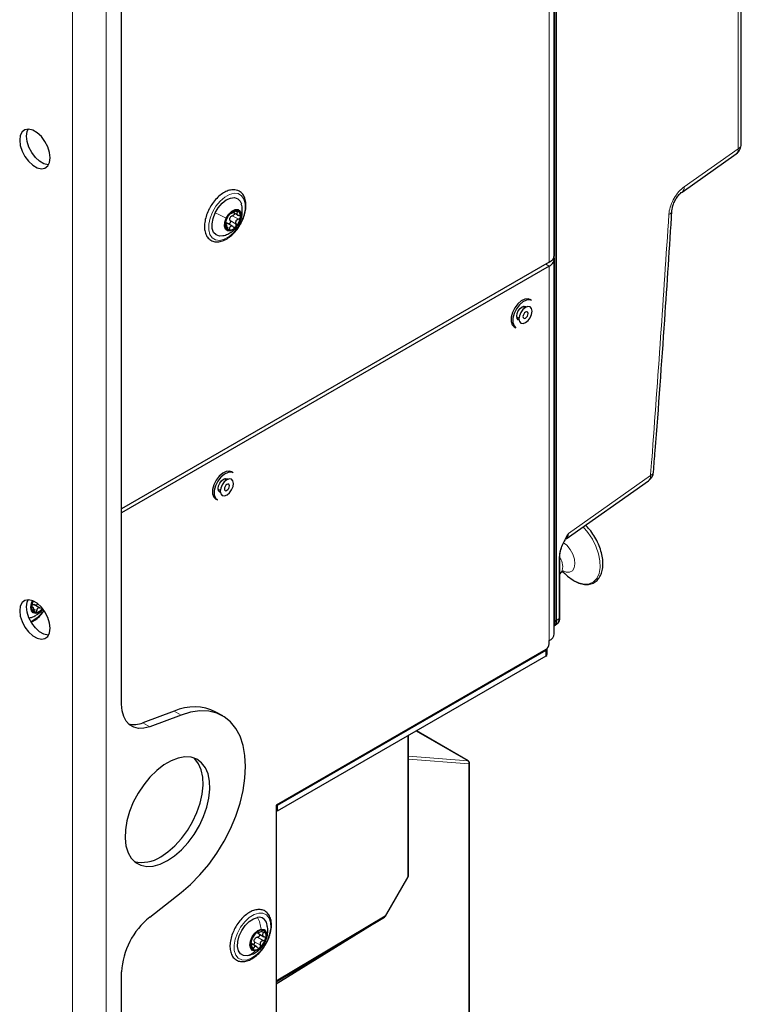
# Paper-space layout 'Blatt4' of a CAD drawing. Header units: millimetres. Extents: x 5 to 418, y 2 to 292.
# Tile 73 of 86: x 294 to 324, y 104 to 145. Entities that reach past the tile are written whole.
import ezdxf

# ---------------------------------------------------------------- set-up
doc = ezdxf.new("R2010")
doc.units = ezdxf.units.MM

psp = doc.layouts.new('Blatt4')

# ---------------------------------------------------------------- linework, layer by layer
at = {"color": 7, "linetype": 'Continuous', "lineweight": 18}
for p, q in [((295.959, 219.762), (295.959, 76.868)), ((297.373, 76.872), (297.373, 219.758)), ((323.679, 139.426), (323.679, 208.568)), ((316.06, 119.783), (316.06, 203.88)), ((316.118, 203.881), (316.118, 119.783)), ((315.814, 134.701), (315.814, 181.244)), ((321.424, 137.837), (323.679, 139.426)), ((302.627, 136.636), (302.874, 136.493)), ((302.755, 136.828), (302.832, 136.784)), ((302.327, 136.283), (302.341, 136.274)), ((302.398, 136.161), (302.499, 136.103)), ((302.527, 136.431), (302.774, 136.288)), ((302.921, 136.365), (302.916, 136.354)), ((315.673, 134.619), (315.814, 134.537)), ((315.814, 134.537), (315.814, 118.941)), ((316.608, 123.402), (320.027, 125.812)), ((316.227, 119.856), (316.227, 122.421)), ((294.263, 120.325), (294.286, 120.311)), ((294.385, 120.237), (294.474, 120.186)), ((294.331, 119.784), (294.229, 119.733)), ((316.118, 119.783), (316.227, 119.856)), ((315.673, 118.288), (315.673, 118.533)), ((300.201, 116.004), (300.483, 115.84)), ((298.895, 115.516), (299.178, 115.353)), ((309.924, 109.116), (309.924, 114.97)), ((312.422, 113.934), (310.276, 115.173)), ((309.953, 114.133), (312.422, 113.934)), ((312.458, 113.803), (309.953, 114.005)), ((312.458, 95.948), (312.458, 113.803)), ((308.975, 107.472), (309.924, 109.116)), ((304.444, 104.765), (308.975, 107.472)), ((303.679, 106.819), (303.692, 106.811)), ((303.826, 106.827), (303.924, 106.771)), ((303.537, 106.395), (303.785, 106.252)), ((303.661, 106.586), (303.909, 106.444)), ((303.431, 106.179), (303.511, 106.133))]:
    psp.add_line(p, q, dxfattribs=at)
at = {"color": 7, "linetype": 'Continuous', "lineweight": 25}
for p, q in [((323.807, 139.62), (323.807, 208.761)), ((298.009, 116.286), (298.009, 198.226)), ((316.019, 134.986), (316.019, 181.529)), ((321.341, 137.621), (323.595, 139.211)), ((302.651, 136.769), (302.855, 136.651)), ((302.38, 136.267), (302.325, 136.298)), ((302.647, 136.178), (302.374, 136.336)), ((315.814, 134.701), (298.009, 124.422)), ((315.814, 134.537), (298.009, 124.259)), ((316.019, 119.227), (316.019, 134.823)), ((315.08, 133.103), (315.009, 133.143)), ((314.801, 132.799), (314.708, 132.852)), ((314.458, 132.419), (314.551, 132.365)), ((314.357, 132.012), (314.427, 131.971)), ((302.649, 125.926), (302.579, 125.967)), ((302.37, 125.622), (302.277, 125.676)), ((316.51, 123.176), (319.944, 125.597)), ((302.027, 125.243), (302.12, 125.189)), ((301.926, 124.836), (301.996, 124.795)), ((316.253, 119.894), (316.253, 122.46)), ((316.362, 121.821), (316.455, 121.729)), ((316.253, 121.702), (316.317, 121.786)), ((294.34, 120.307), (294.269, 120.348)), ((294.634, 120.28), (294.361, 120.438)), ((316.023, 119.56), (316.132, 119.633)), ((315.814, 118.811), (315.814, 118.941)), ((315.673, 118.566), (304.444, 112.084)), ((315.673, 118.533), (304.487, 112.075)), ((315.732, 118.37), (315.732, 118.614)), ((315.673, 118.288), (304.487, 111.83)), ((300.201, 116.004), (298.895, 115.516)), ((300.483, 115.84), (299.178, 115.353)), ((302.218, 115.799), (301.936, 115.962)), ((309.953, 109.157), (309.953, 114.986)), ((312.436, 113.929), (310.279, 115.175)), ((312.486, 95.988), (312.486, 113.843)), ((304.444, 112.084), (304.444, 102.236)), ((304.487, 112.075), (304.458, 112.092)), ((304.487, 112.075), (304.487, 111.83)), ((304.487, 111.83), (304.444, 111.855)), ((308.991, 107.463), (309.94, 109.107)), ((299.178, 107.423), (300.483, 108.442)), ((304.444, 104.732), (308.956, 107.427)), ((304.444, 104.638), (308.916, 107.403)), ((308.916, 107.403), (308.917, 107.404)), ((308.916, 107.403), (308.916, 107.403)), ((303.661, 106.766), (303.935, 106.608)), ((303.666, 106.813), (303.716, 106.784)), ((303.639, 106.183), (303.427, 106.306)), ((303.289, 105.825), (303.24, 105.815)), ((298.009, 78.052), (298.009, 105.14))]:
    psp.add_line(p, q, dxfattribs=at)
at = {"color": 7, "linetype": 'Continuous', "lineweight": 25, "flags": 128}
for points in [[(295.04, 139.047), (295.014, 139.269), (294.939, 139.503), (294.82, 139.729), (294.668, 139.93), (294.494, 140.09), (294.313, 140.194), (294.139, 140.236), (293.986, 140.211), (293.868, 140.121), (293.793, 139.974), (293.767, 139.782), (293.793, 139.56), (293.868, 139.326), (293.986, 139.1), (294.139, 138.899), (294.313, 138.739), (294.494, 138.635), (294.668, 138.593), (294.82, 138.619), (294.939, 138.708), (295.014, 138.855), (295.04, 139.047)], [(294.05, 139.945), (294.075, 140.137), (294.117, 140.236)], [(294.972, 138.756), (294.95, 138.757), (294.777, 138.798), (294.595, 138.903), (294.422, 139.062), (294.269, 139.263), (294.151, 139.49), (294.075, 139.723), (294.05, 139.945)], [(301.905, 136.751), (302.033, 136.966), (302.19, 137.15), (302.364, 137.289), (302.541, 137.371), (302.705, 137.39), (302.844, 137.344), (302.947, 137.236), (302.994, 137.123)], [(302.227, 135.8), (302.082, 135.786), (301.943, 135.833), (301.84, 135.94), (301.782, 136.1), (301.774, 136.299), (301.816, 136.522), (301.905, 136.751)], [(302.366, 136.537), (302.47, 136.699), (302.6, 136.823), (302.736, 136.889), (302.858, 136.888), (302.946, 136.819), (302.989, 136.694), (302.978, 136.53), (302.916, 136.354)], [(302.916, 136.354), (302.812, 136.192), (302.682, 136.068), (302.546, 136.002), (302.424, 136.003), (302.336, 136.071), (302.293, 136.197), (302.304, 136.36), (302.366, 136.537)], [(314.501, 132.963), (314.373, 132.794), (314.279, 132.602), (314.228, 132.407), (314.227, 132.231), (314.275, 132.092), (314.357, 132.012)], [(314.572, 132.922), (314.444, 132.753), (314.349, 132.561), (314.299, 132.366), (314.298, 132.19), (314.346, 132.051), (314.427, 131.971)], [(314.457, 132.447), (314.474, 132.557), (314.523, 132.67), (314.596, 132.769), (314.683, 132.839), (314.77, 132.869), (314.843, 132.855), (314.868, 132.835)], [(315.009, 133.143), (314.939, 133.169), (314.8, 133.161), (314.648, 133.09), (314.501, 132.963)], [(315.08, 133.103), (315.009, 133.129), (314.871, 133.12), (314.719, 133.049), (314.572, 132.922)], [(314.716, 132.725), (314.628, 132.604), (314.569, 132.467), (314.55, 132.334), (314.572, 132.225), (314.633, 132.158), (314.723, 132.143), (314.828, 132.181), (314.933, 132.267), (315.021, 132.388), (315.08, 132.526), (315.099, 132.659), (315.077, 132.767), (315.016, 132.834), (314.926, 132.85), (314.821, 132.811), (314.716, 132.725)], [(314.783, 132.585), (314.748, 132.538), (314.726, 132.485), (314.718, 132.433), (314.727, 132.392), (314.75, 132.366), (314.785, 132.36), (314.826, 132.374), (314.866, 132.408), (314.9, 132.455), (314.923, 132.508), (314.93, 132.559), (314.922, 132.601), (314.898, 132.627), (314.864, 132.633), (314.823, 132.618), (314.783, 132.585)], [(314.553, 132.289), (314.523, 132.301), (314.474, 132.357), (314.457, 132.447)], [(302.579, 125.967), (302.508, 125.993), (302.369, 125.985), (302.218, 125.913), (302.07, 125.786)], [(302.649, 125.926), (302.578, 125.952), (302.44, 125.944), (302.288, 125.873), (302.141, 125.746)], [(302.07, 125.786), (301.942, 125.618), (301.848, 125.426), (301.797, 125.231), (301.796, 125.055), (301.844, 124.916), (301.926, 124.836)], [(302.141, 125.746), (302.013, 125.577), (301.918, 125.385), (301.868, 125.19), (301.867, 125.014), (301.915, 124.875), (301.996, 124.795)], [(302.026, 125.271), (302.043, 125.381), (302.092, 125.494), (302.165, 125.593), (302.252, 125.663), (302.339, 125.693), (302.412, 125.679), (302.437, 125.658)], [(302.285, 125.549), (302.197, 125.428), (302.138, 125.29), (302.119, 125.157), (302.141, 125.049), (302.202, 124.982), (302.292, 124.967), (302.397, 125.005), (302.502, 125.091), (302.59, 125.212), (302.649, 125.35), (302.668, 125.483), (302.646, 125.591), (302.585, 125.658), (302.495, 125.673), (302.39, 125.635), (302.285, 125.549)], [(302.122, 125.113), (302.092, 125.124), (302.043, 125.181), (302.026, 125.271)], [(302.352, 125.408), (302.318, 125.362), (302.295, 125.308), (302.287, 125.257), (302.296, 125.215), (302.319, 125.189), (302.354, 125.183), (302.395, 125.198), (302.435, 125.232), (302.469, 125.278), (302.492, 125.331), (302.5, 125.383), (302.491, 125.425), (302.468, 125.45), (302.433, 125.456), (302.392, 125.442), (302.352, 125.408)], [(316.455, 121.729), (316.566, 121.625), (316.803, 121.452)], [(295.04, 119.45), (295.014, 119.672), (294.939, 119.906), (294.82, 120.132), (294.668, 120.333), (294.494, 120.493), (294.313, 120.597), (294.139, 120.639), (293.986, 120.614), (293.868, 120.524), (293.793, 120.377), (293.767, 120.185), (293.793, 119.963), (293.868, 119.729), (293.986, 119.503), (294.139, 119.302), (294.313, 119.142), (294.494, 119.038), (294.668, 118.996), (294.82, 119.022), (294.939, 119.111), (295.014, 119.258), (295.04, 119.45)], [(294.05, 120.348), (294.075, 120.54), (294.117, 120.639)], [(294.579, 120.119), (294.445, 120.073), (294.332, 120.095), (294.256, 120.183), (294.23, 120.322), (294.257, 120.493), (294.299, 120.603)], [(294.972, 119.159), (294.95, 119.16), (294.777, 119.201), (294.595, 119.306), (294.422, 119.465), (294.269, 119.666), (294.151, 119.893), (294.075, 120.126), (294.05, 120.348)], [(294.736, 120.252), (294.713, 120.227), (294.579, 120.119)], [(299.178, 115.353), (298.94, 115.289), (298.717, 115.28), (298.515, 115.327), (298.34, 115.428), (298.199, 115.579), (298.095, 115.777), (298.031, 116.015), (298.009, 116.286)], [(300.483, 108.442), (300.884, 108.786), (301.27, 109.179), (301.634, 109.614), (301.97, 110.084), (302.273, 110.582), (302.538, 111.1), (302.761, 111.63), (302.938, 112.163), (303.067, 112.69), (303.145, 113.203), (303.171, 113.693), (303.145, 114.154), (303.067, 114.576), (302.938, 114.955), (302.761, 115.282), (302.538, 115.554), (302.273, 115.766), (301.97, 115.915), (301.634, 115.997), (301.27, 116.012), (300.884, 115.96), (300.483, 115.84)], [(299.919, 109.774), (300.217, 109.976), (300.508, 110.231), (300.781, 110.531), (301.029, 110.868), (301.246, 111.233), (301.424, 111.614), (301.559, 112.001), (301.647, 112.383), (301.685, 112.748), (301.672, 113.087), (301.609, 113.389), (301.497, 113.646), (301.34, 113.85), (301.142, 113.995), (300.909, 114.078), (300.647, 114.096), (300.364, 114.048), (300.069, 113.936), (299.769, 113.763), (299.473, 113.534), (299.19, 113.255), (298.929, 112.935), (298.695, 112.583), (298.497, 112.209), (298.34, 111.823), (298.228, 111.437), (298.165, 111.062), (298.152, 110.709), (298.191, 110.388), (298.278, 110.107), (298.413, 109.876), (298.592, 109.701), (298.808, 109.586), (299.056, 109.536), (299.33, 109.551), (299.62, 109.631), (299.919, 109.774)], [(299.636, 109.937), (299.935, 110.139), (300.225, 110.394), (300.498, 110.694), (300.746, 111.032), (300.963, 111.396), (301.141, 111.777), (301.276, 112.164), (301.364, 112.546), (301.402, 112.912), (301.389, 113.25), (301.326, 113.552), (301.214, 113.809), (301.057, 114.013), (301.019, 114.048)], [(303.24, 105.815), (303.084, 105.822), (302.958, 105.893), (302.872, 106.022), (302.834, 106.199), (302.845, 106.41), (302.906, 106.637), (303.012, 106.863), (303.153, 107.068), (303.318, 107.236), (303.495, 107.353), (303.668, 107.411)], [(303.581, 106.021), (303.465, 106.036), (303.384, 106.117), (303.352, 106.251), (303.373, 106.419), (303.444, 106.595), (303.554, 106.752), (303.687, 106.865), (303.822, 106.919)], [(303.822, 106.919), (303.939, 106.904), (304.019, 106.823), (304.051, 106.689), (304.03, 106.521), (303.959, 106.345), (303.849, 106.188), (303.716, 106.075), (303.581, 106.021)]]:
    psp.add_lwpolyline(points, dxfattribs=at)
at = {"color": 7, "linetype": 'Continuous', "lineweight": 18, "flags": 128}
for points in [[(302.993, 136.389), (302.851, 136.146), (302.677, 135.933), (302.484, 135.765), (302.284, 135.652), (302.092, 135.604), (301.921, 135.623), (301.782, 135.707), (301.684, 135.852), (301.635, 136.046), (301.638, 136.278), (301.692, 136.531), (301.794, 136.787), (301.936, 137.031), (302.11, 137.244), (302.303, 137.412), (302.503, 137.524), (302.695, 137.572), (302.866, 137.554), (303.005, 137.469), (303.103, 137.325), (303.152, 137.13), (303.149, 136.898), (303.095, 136.646), (302.993, 136.389)], [(316.803, 121.452), (317.041, 121.338), (317.269, 121.288), (317.477, 121.305), (317.654, 121.387), (317.792, 121.532), (317.886, 121.731), (317.93, 121.977), (317.923, 122.256), (317.865, 122.558), (317.758, 122.866), (317.608, 123.167), (317.421, 123.447), (317.221, 123.678)], [(316.413, 121.829), (316.516, 121.792), (316.661, 121.788), (316.778, 121.849), (316.854, 121.969), (316.883, 122.135), (316.862, 122.331), (316.792, 122.539), (316.681, 122.738), (316.539, 122.908), (316.407, 123.016)], [(312.436, 113.929), (312.429, 113.933), (312.422, 113.934)], [(309.924, 109.116), (309.933, 109.111), (309.938, 109.108), (309.94, 109.107), (309.94, 109.107)], [(303.191, 105.633), (303.015, 105.638), (302.868, 105.709), (302.761, 105.842), (302.702, 106.027), (302.694, 106.253), (302.737, 106.502), (302.83, 106.76), (302.965, 107.007), (303.133, 107.228), (303.323, 107.406), (303.522, 107.531), (303.717, 107.593), (303.894, 107.588), (304.04, 107.517), (304.147, 107.384), (304.207, 107.198), (304.215, 106.973), (304.171, 106.723), (304.079, 106.466), (303.944, 106.219), (303.775, 105.998), (303.585, 105.82), (303.386, 105.695), (303.191, 105.633)], [(308.975, 107.472), (308.984, 107.467), (308.989, 107.464), (308.991, 107.463), (308.991, 107.463)]]:
    psp.add_lwpolyline(points, dxfattribs=at)
at = {"color": 7, "linetype": 'Continuous', "lineweight": 25}
for centre, radius, start, end in [((323.307, 139.62), 0.5, 305.1842, 0), ((303.047, 136.212), 0.729, 136.0322, 171.8234), ((302.764, 136.44), 0.267, 147.2387, 160.6169), ((302.789, 136.518), 0.333, 81.5632, 143.0737), ((302.235, 136.678), 0.729, 316.0322, 351.8234), ((302.73, 136.639), 0.235, 344.1014, 62.6688), ((302.552, 136.252), 0.235, 164.1014, 242.6688), ((302.493, 136.372), 0.333, 261.5632, 323.0737), ((315.669, 135.021), 0.352, 294.3747, 354.3052), ((315.704, 134.828), 0.311, 290.8557, 14.3085), ((319.656, 126.006), 0.5, 305.1842, 355.5366), ((294.882, 120.323), 0.621, 154.2017, 178.3282), ((294.457, 120.308), 0.198, 170.6264, 259.1932), ((294.4, 120.511), 0.398, 272.9157, 323.3571), ((315.669, 119.262), 0.352, 294.3747, 354.3052), ((315.507, 118.825), 0.307, 302.6055, 357.3945), ((315.631, 118.625), 0.101, 294.3747, 354.3052), ((315.631, 118.38), 0.101, 294.3747, 354.3052), ((301.024, 114.144), 2.034, 63.3822, 113.8928), ((298.525, 116.392), 0.951, 255.8525, 292.9295), ((312.386, 113.843), 0.1, 0, 60.0027), ((298.873, 111.064), 1.361, 255.64, 304.1047), ((309.853, 109.157), 0.1, 330, 0), ((308.904, 107.513), 0.1, 300.856, 330), ((301.133, 104.981), 3.128, 128.6908, 177.0927), ((303.726, 107.08), 0.336, 11.4843, 99.872), ((304.111, 106.232), 0.733, 129.2121, 164.8591), ((303.826, 106.634), 0.244, 60.5616, 136.9626), ((303.706, 106.637), 0.319, 337.671, 41.0806), ((303.698, 106.303), 0.319, 157.671, 221.0806), ((303.777, 106.377), 0.269, 140.3731, 153.698), ((303.293, 106.708), 0.733, 309.2121, 344.8591), ((303.578, 106.306), 0.244, 240.5616, 316.9626)]:
    psp.add_arc(centre, radius, start, end, dxfattribs=at)
at = {"color": 7, "linetype": 'Continuous', "lineweight": 18}
for centre, radius, start, end in [((323.443, 139.394), 0.238, 309.7536, 7.9029), ((323.568, 139.639), 0.24, 297.475, 355.2816), ((321.19, 137.804), 0.237, 308.9038, 7.9721), ((320.714, 136.874), 0.209, 292.1782, 351.0849), ((319.956, 126.001), 0.201, 290.7757, 349.8119), ((319.792, 125.78), 0.238, 309.7536, 7.9029), ((316.205, 122.464), 0.0479, 297.4613, 355.4536), ((315.783, 122.036), 0.589, 334.9325, 37.1235), ((293.545, 121.061), 1.5, 301.6162, 325.0345), ((316.088, 119.837), 0.0609, 242.4446, 299.2876), ((316.205, 119.898), 0.048, 297.475, 355.2816), ((312.359, 113.846), 0.108, 336.5739, 54.5771), ((312.437, 113.848), 0.0495, 295.3879, 354.638), ((309.903, 109.162), 0.0503, 294.3747, 354.3052), ((308.926, 107.466), 0.049, 306.6526, 6.6799)]:
    psp.add_arc(centre, radius, start, end, dxfattribs=at)
for centre, major_axis, ratio, start_param, end_param in [((316.272, 123.62), (-0.213, 0.458), 0.56964, 3.247205, 3.976262), ((315.734, 119.971), (-0.231, 0.399), 0.576854, 3.420761, 3.925398)]:
    psp.add_ellipse(centre, major_axis=major_axis, ratio=ratio, start_param=start_param, end_param=end_param, dxfattribs=at)
at = {"color": 7, "linetype": 'Continuous', "lineweight": 25}
for centre, major_axis, ratio, start_param, end_param in [((315.763, 119.987), (-0.253, 0.432), 0.578535, 3.134349, 3.92279), ((315.87, 120.058), (-0.256, 0.43), 0.581026, 3.16991, 3.918818)]:
    psp.add_ellipse(centre, major_axis=major_axis, ratio=ratio, start_param=start_param, end_param=end_param, dxfattribs=at)
at = {"color": 7, "linetype": 'Continuous', "lineweight": 18}
for points, knots in [([(320.792, 136.681), (320.794, 136.707), (320.805, 136.828), (320.863, 137.066), (321.006, 137.374), (321.2, 137.652), (321.35, 137.775), (321.424, 137.837)], [0, 0, 0, 0, 0.062417, 0.296789, 0.531188, 0.765594, 1, 1, 1, 1]), ([(320.027, 125.812), (320.045, 126.033), (320.328, 129.67), (320.567, 133.285), (320.792, 136.681)], [0, 0, 0, 0, 0.060536, 1, 1, 1, 1]), ([(316.227, 122.421), (316.236, 122.51), (316.254, 122.701), (316.397, 123.047), (316.531, 123.275), (316.608, 123.401), (316.608, 123.402)], [0, 0, 0, 0, 0.2778344, 0.593669, 0.9980104, 1, 1, 1, 1]), ([(316.608, 123.402), (316.608, 123.401), (316.582, 123.346), (316.536, 123.255), (316.488, 123.167), (316.469, 123.131)], [0, 0, 0, 0, 0.006557, 0.595018, 1, 1, 1, 1]), ([(294.441, 119.995), (294.451, 119.999), (294.509, 120.021), (294.547, 120.075), (294.579, 120.119)], [0, 0, 0, 0, 0.1764092, 1, 1, 1, 1])]:
    psp.add_open_spline(points, degree=3, knots=knots, dxfattribs=at)
at = {"color": 7, "linetype": 'Continuous', "lineweight": 25}
for points, knots in [([(302.827, 137.69), (302.794, 137.698), (302.705, 137.721), (302.545, 137.712), (302.352, 137.648), (302.155, 137.529), (301.966, 137.361), (301.796, 137.161), (301.709, 137.009), (301.667, 136.936)], [0, 0, 0, 0, 0.086063, 0.233259, 0.384387, 0.540462, 0.698162, 0.855582, 1, 1, 1, 1]), ([(303.001, 136.373), (303.02, 136.408), (303.081, 136.522), (303.146, 136.729), (303.191, 136.976), (303.186, 137.209), (303.132, 137.412), (303.028, 137.573), (302.915, 137.657), (302.843, 137.683), (302.827, 137.69)], [0, 0, 0, 0, 0.063302, 0.212198, 0.361737, 0.512349, 0.664027, 0.813927, 0.957653, 1, 1, 1, 1]), ([(320.92, 136.843), (320.924, 136.883), (320.933, 136.966), (320.983, 137.126), (321.061, 137.294), (321.163, 137.449), (321.265, 137.564), (321.318, 137.603), (321.34, 137.619)], [0, 0, 0, 0, 0.15969, 0.327389, 0.509481, 0.692168, 0.87218, 1, 1, 1, 1]), ([(302.927, 136.362), (302.959, 136.441), (303.021, 136.592), (303.04, 136.833), (303.03, 137.009), (302.997, 137.099), (302.992, 137.116)], [0, 0, 0, 0, 0.3274253, 0.6287053, 0.9331821, 1, 1, 1, 1]), ([(301.667, 136.936), (301.663, 136.93), (301.611, 136.846), (301.543, 136.668), (301.473, 136.418), (301.451, 136.174), (301.477, 135.954), (301.554, 135.767), (301.678, 135.629), (301.838, 135.552), (302.016, 135.535), (302.206, 135.575), (302.402, 135.669), (302.597, 135.816), (302.777, 136.007), (302.916, 136.198), (302.978, 136.326), (303.001, 136.373)], [0, 0, 0, 0, 0.005999, 0.080099, 0.154405, 0.229135, 0.304452, 0.379891, 0.453412, 0.523553, 0.5923, 0.662296, 0.734973, 0.809132, 0.883393, 0.957488, 1, 1, 1, 1]), ([(302.359, 136.426), (302.366, 136.441), (302.377, 136.464), (302.395, 136.504), (302.409, 136.535), (302.424, 136.564), (302.443, 136.6), (302.453, 136.618), (302.459, 136.631)], [0, 0, 0, 0, 0.249168, 0.374303, 0.498903, 0.623987, 0.749746, 1, 1, 1, 1]), ([(302.523, 136.718), (302.516, 136.711), (302.502, 136.695), (302.483, 136.67), (302.468, 136.647), (302.462, 136.636), (302.459, 136.631)], [0, 0, 0, 0, 0.250033, 0.499632, 0.749228, 1, 1, 1, 1]), ([(302.574, 136.75), (302.573, 136.752), (302.571, 136.755), (302.56, 136.75), (302.543, 136.739), (302.53, 136.725), (302.523, 136.718)], [0, 0, 0, 0, 0.2498147, 0.4999078, 0.7501201, 1, 1, 1, 1]), ([(302.539, 136.584), (302.552, 136.596), (302.578, 136.62), (302.61, 136.631), (302.627, 136.636)], [0, 0, 0, 0, 0.498459, 1, 1, 1, 1]), ([(302.574, 136.75), (302.577, 136.747), (302.581, 136.742), (302.6, 136.748), (302.621, 136.755), (302.648, 136.767), (302.686, 136.786), (302.715, 136.804), (302.735, 136.816)], [0, 0, 0, 0, 0.249199, 0.374336, 0.49893, 0.624007, 0.749759, 1, 1, 1, 1]), ([(302.707, 136.737), (302.708, 136.73), (302.71, 136.716), (302.701, 136.69), (302.683, 136.665), (302.657, 136.646), (302.637, 136.639), (302.627, 136.636)], [0, 0, 0, 0, 0.153122, 0.364164, 0.576319, 0.787731, 1, 1, 1, 1]), ([(302.838, 136.848), (302.831, 136.849), (302.818, 136.851), (302.79, 136.845), (302.761, 136.833), (302.744, 136.821), (302.735, 136.816)], [0, 0, 0, 0, 0.249991, 0.499611, 0.749127, 1, 1, 1, 1]), ([(302.832, 136.784), (302.82, 136.769), (302.803, 136.747), (302.797, 136.718), (302.801, 136.696), (302.814, 136.677), (302.842, 136.655), (302.872, 136.649), (302.892, 136.645)], [0, 0, 0, 0, 0.249201, 0.374338, 0.498932, 0.624008, 0.74976, 1, 1, 1, 1]), ([(302.832, 136.784), (302.838, 136.79), (302.849, 136.804), (302.855, 136.823), (302.853, 136.84), (302.843, 136.845), (302.838, 136.848)], [0, 0, 0, 0, 0.2498519, 0.4999015, 0.7501147, 1, 1, 1, 1]), ([(302.874, 136.493), (302.884, 136.496), (302.904, 136.503), (302.93, 136.522), (302.949, 136.547), (302.954, 136.565), (302.956, 136.575)], [0, 0, 0, 0, 0.2498071, 0.5000551, 0.7503094, 1, 1, 1, 1]), ([(302.956, 136.575), (302.956, 136.584), (302.956, 136.602), (302.942, 136.623), (302.92, 136.639), (302.901, 136.643), (302.892, 136.645)], [0, 0, 0, 0, 0.249857, 0.499466, 0.749011, 1, 1, 1, 1]), ([(320.152, 125.965), (320.175, 126.258), (320.346, 128.373), (320.606, 132.002), (320.82, 135.325), (320.918, 136.842)], [0, 0, 0, 0, 0.080229, 0.580262, 1, 1, 1, 1]), ([(302.227, 135.804), (302.244, 135.807), (302.331, 135.823), (302.477, 135.891), (302.652, 136.006), (302.812, 136.161), (302.887, 136.292), (302.927, 136.362)], [0, 0, 0, 0, 0.056303, 0.287583, 0.512269, 0.738004, 1, 1, 1, 1]), ([(302.326, 136.316), (302.325, 136.307), (302.324, 136.29), (302.327, 136.275), (302.333, 136.268), (302.339, 136.272), (302.341, 136.274)], [0, 0, 0, 0, 0.249857, 0.499466, 0.749011, 1, 1, 1, 1]), ([(302.359, 136.426), (302.356, 136.419), (302.349, 136.405), (302.339, 136.376), (302.33, 136.345), (302.328, 136.326), (302.326, 136.316)], [0, 0, 0, 0, 0.249807, 0.500055, 0.750309, 1, 1, 1, 1]), ([(302.333, 136.342), (302.347, 136.341), (302.374, 136.339), (302.399, 136.321), (302.412, 136.311)], [0, 0, 0, 0, 0.498457, 1, 1, 1, 1]), ([(302.402, 136.135), (302.399, 136.158), (302.396, 136.191), (302.385, 136.231), (302.377, 136.255), (302.368, 136.272), (302.356, 136.283), (302.347, 136.278), (302.341, 136.274)], [0, 0, 0, 0, 0.249201, 0.374338, 0.498932, 0.624008, 0.74976, 1, 1, 1, 1]), ([(302.527, 136.431), (302.53, 136.421), (302.538, 136.403), (302.538, 136.371), (302.53, 136.34), (302.513, 136.314), (302.489, 136.297), (302.464, 136.291), (302.449, 136.294), (302.443, 136.296)], [0, 0, 0, 0, 0.149621, 0.298108, 0.447308, 0.596393, 0.745597, 0.895584, 1, 1, 1, 1]), ([(302.659, 136.169), (302.643, 136.18), (302.618, 136.196), (302.582, 136.201), (302.556, 136.196), (302.535, 136.181), (302.512, 136.153), (302.504, 136.123), (302.499, 136.103)], [0, 0, 0, 0, 0.249199, 0.374336, 0.49893, 0.624007, 0.749759, 1, 1, 1, 1]), ([(302.527, 136.431), (302.52, 136.446), (302.507, 136.477), (302.511, 136.511), (302.512, 136.528)], [0, 0, 0, 0, 0.50155, 1, 1, 1, 1]), ([(302.659, 136.169), (302.667, 136.163), (302.682, 136.153), (302.709, 136.148), (302.736, 136.153), (302.751, 136.166), (302.759, 136.172)], [0, 0, 0, 0, 0.249815, 0.499908, 0.75012, 1, 1, 1, 1]), ([(302.874, 136.493), (302.853, 136.486), (302.821, 136.475), (302.788, 136.444), (302.768, 136.416), (302.758, 136.384), (302.755, 136.339), (302.766, 136.308), (302.774, 136.288)], [0, 0, 0, 0, 0.249168, 0.374303, 0.498903, 0.623987, 0.749746, 1, 1, 1, 1]), ([(302.759, 136.172), (302.765, 136.18), (302.778, 136.196), (302.786, 136.228), (302.785, 136.26), (302.778, 136.279), (302.774, 136.288)], [0, 0, 0, 0, 0.250033, 0.499632, 0.749228, 1, 1, 1, 1]), ([(302.402, 136.135), (302.403, 136.125), (302.405, 136.104), (302.414, 136.075), (302.427, 136.052), (302.438, 136.046), (302.444, 136.043)], [0, 0, 0, 0, 0.249852, 0.499902, 0.750115, 1, 1, 1, 1]), ([(302.444, 136.043), (302.45, 136.042), (302.462, 136.041), (302.479, 136.054), (302.492, 136.074), (302.497, 136.093), (302.499, 136.103)], [0, 0, 0, 0, 0.249991, 0.499611, 0.749127, 1, 1, 1, 1]), ([(316.808, 121.449), (316.849, 121.425), (316.967, 121.358), (317.164, 121.289), (317.389, 121.264), (317.595, 121.304), (317.769, 121.403), (317.904, 121.553), (317.996, 121.746), (318.046, 121.977), (318.05, 122.239), (318.008, 122.523), (317.921, 122.816), (317.795, 123.106), (317.632, 123.381), (317.472, 123.6), (317.36, 123.708), (317.321, 123.747)], [0, 0, 0, 0, 0.038103, 0.11063, 0.183119, 0.254262, 0.323212, 0.391073, 0.459339, 0.529371, 0.600828, 0.672784, 0.74466, 0.816413, 0.888111, 0.959855, 1, 1, 1, 1]), ([(316.253, 122.46), (316.257, 122.513), (316.264, 122.621), (316.32, 122.813), (316.391, 122.985), (316.449, 123.09), (316.471, 123.129)], [0, 0, 0, 0, 0.254975, 0.522448, 0.820774, 1, 1, 1, 1]), ([(316.32, 121.79), (316.321, 121.791), (316.325, 121.797), (316.371, 121.837), (316.422, 121.839), (316.415, 121.84), (316.414, 121.841)], [0, 0, 0, 0, 0.090392, 0.495952, 0.887318, 1, 1, 1, 1]), ([(294.287, 120.454), (294.293, 120.472), (294.303, 120.498), (294.318, 120.54), (294.327, 120.564), (294.332, 120.576), (294.333, 120.579)], [0, 0, 0, 0, 0.469139, 0.704718, 0.939275, 1, 1, 1, 1]), ([(294.251, 119.713), (294.282, 119.727), (294.38, 119.771), (294.539, 119.901), (294.687, 120.048), (294.757, 120.152), (294.777, 120.181)], [0, 0, 0, 0, 0.162629, 0.513927, 0.865609, 1, 1, 1, 1]), ([(294.287, 120.454), (294.284, 120.446), (294.278, 120.43), (294.269, 120.4), (294.263, 120.368), (294.262, 120.35), (294.262, 120.341)], [0, 0, 0, 0, 0.249852, 0.499902, 0.750115, 1, 1, 1, 1]), ([(294.262, 120.341), (294.262, 120.333), (294.263, 120.317), (294.269, 120.305), (294.277, 120.302), (294.283, 120.308), (294.286, 120.311)], [0, 0, 0, 0, 0.249991, 0.499611, 0.749127, 1, 1, 1, 1]), ([(294.367, 120.196), (294.363, 120.218), (294.356, 120.251), (294.342, 120.287), (294.33, 120.308), (294.318, 120.321), (294.303, 120.327), (294.293, 120.318), (294.286, 120.311)], [0, 0, 0, 0, 0.249199, 0.374336, 0.49893, 0.624007, 0.749759, 1, 1, 1, 1]), ([(294.305, 120.44), (294.319, 120.441), (294.348, 120.443), (294.375, 120.429), (294.389, 120.422)], [0, 0, 0, 0, 0.498459, 1, 1, 1, 1]), ([(294.367, 120.196), (294.369, 120.185), (294.373, 120.165), (294.385, 120.139), (294.401, 120.119), (294.414, 120.115), (294.42, 120.114)], [0, 0, 0, 0, 0.249815, 0.499908, 0.75012, 1, 1, 1, 1]), ([(294.506, 120.468), (294.506, 120.468), (294.504, 120.457), (294.492, 120.438), (294.469, 120.418), (294.442, 120.408), (294.414, 120.409), (294.397, 120.417), (294.389, 120.422)], [0, 0, 0, 0, 0.009223, 0.206748, 0.404427, 0.603147, 0.801172, 1, 1, 1, 1]), ([(294.42, 120.114), (294.427, 120.114), (294.44, 120.115), (294.457, 120.132), (294.469, 120.156), (294.472, 120.176), (294.474, 120.186)], [0, 0, 0, 0, 0.250033, 0.499632, 0.749228, 1, 1, 1, 1]), ([(294.636, 120.279), (294.618, 120.287), (294.591, 120.3), (294.554, 120.299), (294.527, 120.29), (294.506, 120.272), (294.484, 120.239), (294.478, 120.207), (294.474, 120.186)], [0, 0, 0, 0, 0.2491679, 0.3743031, 0.4989033, 0.6239875, 0.7497462, 1, 1, 1, 1]), ([(294.482, 120.019), (294.54, 120.056), (294.635, 120.118), (294.705, 120.206), (294.732, 120.24)], [0, 0, 0, 0, 0.612229, 1, 1, 1, 1]), ([(294.174, 119.885), (294.204, 119.892), (294.299, 119.912), (294.385, 119.959), (294.443, 119.99)], [0, 0, 0, 0, 0.320743, 1, 1, 1, 1]), ([(316.048, 119.799), (316.048, 119.778), (316.046, 119.729), (316.029, 119.698), (316.019, 119.681)], [0, 0, 0, 0, 0.439386, 1, 1, 1, 1]), ([(316.148, 119.651), (316.169, 119.669), (316.22, 119.713), (316.248, 119.804), (316.252, 119.87), (316.253, 119.894)], [0, 0, 0, 0, 0.3189968, 0.7481473, 1, 1, 1, 1]), ([(304.197, 106.738), (304.208, 106.782), (304.238, 106.909), (304.255, 107.114), (304.228, 107.334), (304.15, 107.519), (304.025, 107.656), (303.864, 107.732), (303.686, 107.747), (303.496, 107.707), (303.3, 107.611), (303.104, 107.463), (302.927, 107.27), (302.808, 107.114), (302.763, 107.023), (302.758, 107.014)], [0, 0, 0, 0, 0.046009, 0.133722, 0.222224, 0.310834, 0.397126, 0.479456, 0.560211, 0.642517, 0.727963, 0.815108, 0.90235, 0.989398, 1, 1, 1, 1]), ([(303.29, 105.834), (303.343, 105.846), (303.464, 105.875), (303.632, 105.972), (303.795, 106.104), (303.936, 106.278), (304.041, 106.487), (304.095, 106.72), (304.102, 106.942), (304.068, 107.078), (304.053, 107.139)], [0, 0, 0, 0, 0.096816, 0.218174, 0.340711, 0.467338, 0.6116, 0.750984, 0.888778, 1, 1, 1, 1]), ([(302.758, 107.014), (302.72, 106.943), (302.638, 106.792), (302.558, 106.549), (302.515, 106.301), (302.521, 106.069), (302.576, 105.866), (302.681, 105.706), (302.828, 105.602), (303, 105.56), (303.185, 105.576), (303.379, 105.647), (303.576, 105.772), (303.763, 105.946), (303.904, 106.114), (303.967, 106.227), (303.987, 106.261)], [0, 0, 0, 0, 0.066774, 0.142959, 0.219479, 0.296552, 0.374156, 0.450801, 0.524252, 0.595119, 0.666067, 0.739567, 0.815275, 0.891577, 0.967725, 1, 1, 1, 1]), ([(303.446, 106.524), (303.453, 106.537), (303.465, 106.555), (303.485, 106.59), (303.503, 106.618), (303.522, 106.646), (303.547, 106.682), (303.561, 106.702), (303.57, 106.716)], [0, 0, 0, 0, 0.249201, 0.3743378, 0.4989316, 0.6240084, 0.74976, 1, 1, 1, 1]), ([(303.647, 106.801), (303.639, 106.794), (303.624, 106.782), (303.602, 106.758), (303.583, 106.735), (303.575, 106.723), (303.57, 106.716)], [0, 0, 0, 0, 0.249857, 0.499466, 0.749011, 1, 1, 1, 1]), ([(303.692, 106.811), (303.692, 106.814), (303.693, 106.82), (303.684, 106.822), (303.668, 106.816), (303.654, 106.806), (303.647, 106.801)], [0, 0, 0, 0, 0.249807, 0.500055, 0.750309, 1, 1, 1, 1]), ([(303.738, 106.722), (303.741, 106.719), (303.75, 106.71), (303.757, 106.688), (303.755, 106.659), (303.742, 106.631), (303.719, 106.608), (303.692, 106.592), (303.671, 106.588), (303.661, 106.586)], [0, 0, 0, 0, 0.070471, 0.225091, 0.37958, 0.534189, 0.689612, 0.844492, 1, 1, 1, 1]), ([(303.692, 106.811), (303.692, 106.805), (303.692, 106.795), (303.709, 106.792), (303.728, 106.793), (303.753, 106.799), (303.793, 106.81), (303.824, 106.825), (303.844, 106.835)], [0, 0, 0, 0, 0.249168, 0.374303, 0.498903, 0.623987, 0.749746, 1, 1, 1, 1]), ([(303.946, 106.847), (303.94, 106.85), (303.929, 106.856), (303.902, 106.855), (303.873, 106.848), (303.854, 106.839), (303.844, 106.835)], [0, 0, 0, 0, 0.250033, 0.499632, 0.749228, 1, 1, 1, 1]), ([(303.924, 106.771), (303.909, 106.756), (303.888, 106.734), (303.875, 106.701), (303.874, 106.675), (303.883, 106.651), (303.906, 106.623), (303.933, 106.611), (303.952, 106.602)], [0, 0, 0, 0, 0.249199, 0.374336, 0.49893, 0.624007, 0.749759, 1, 1, 1, 1]), ([(303.924, 106.771), (303.931, 106.777), (303.944, 106.791), (303.955, 106.812), (303.957, 106.833), (303.95, 106.842), (303.946, 106.847)], [0, 0, 0, 0, 0.249815, 0.499908, 0.75012, 1, 1, 1, 1]), ([(303.987, 106.261), (304.014, 106.306), (304.09, 106.428), (304.155, 106.593), (304.188, 106.707), (304.197, 106.738)], [0, 0, 0, 0, 0.295006, 0.808094, 1, 1, 1, 1]), ([(303.403, 106.424), (303.401, 106.415), (303.396, 106.396), (303.395, 106.377), (303.398, 106.365), (303.401, 106.365), (303.403, 106.366)], [0, 0, 0, 0, 0.249991, 0.499611, 0.749127, 1, 1, 1, 1]), ([(303.446, 106.524), (303.443, 106.519), (303.436, 106.508), (303.424, 106.483), (303.412, 106.454), (303.406, 106.434), (303.403, 106.424)], [0, 0, 0, 0, 0.249852, 0.499902, 0.750115, 1, 1, 1, 1]), ([(303.431, 106.197), (303.432, 106.22), (303.432, 106.254), (303.428, 106.297), (303.425, 106.325), (303.42, 106.346), (303.414, 106.365), (303.408, 106.366), (303.403, 106.366)], [0, 0, 0, 0, 0.249199, 0.374336, 0.49893, 0.624007, 0.749759, 1, 1, 1, 1]), ([(303.537, 106.395), (303.539, 106.385), (303.544, 106.364), (303.541, 106.332), (303.529, 106.303), (303.51, 106.281), (303.494, 106.275), (303.487, 106.272)], [0, 0, 0, 0, 0.203309, 0.405059, 0.607754, 0.810278, 1, 1, 1, 1]), ([(303.663, 106.157), (303.649, 106.171), (303.627, 106.193), (303.595, 106.206), (303.571, 106.207), (303.55, 106.199), (303.527, 106.178), (303.517, 106.151), (303.511, 106.133)], [0, 0, 0, 0, 0.249168, 0.374303, 0.498903, 0.623987, 0.749746, 1, 1, 1, 1]), ([(303.537, 106.395), (303.533, 106.411), (303.525, 106.445), (303.532, 106.479), (303.536, 106.496)], [0, 0, 0, 0, 0.501552, 1, 1, 1, 1]), ([(303.57, 106.548), (303.584, 106.558), (303.612, 106.579), (303.645, 106.584), (303.661, 106.586)], [0, 0, 0, 0, 0.498457, 1, 1, 1, 1]), ([(303.756, 106.14), (303.763, 106.146), (303.777, 106.16), (303.788, 106.189), (303.792, 106.221), (303.787, 106.242), (303.785, 106.252)], [0, 0, 0, 0, 0.249857, 0.499466, 0.749011, 1, 1, 1, 1]), ([(303.909, 106.444), (303.887, 106.44), (303.855, 106.433), (303.818, 106.408), (303.796, 106.383), (303.782, 106.352), (303.773, 106.307), (303.78, 106.274), (303.785, 106.252)], [0, 0, 0, 0, 0.249201, 0.374338, 0.498932, 0.624008, 0.74976, 1, 1, 1, 1]), ([(303.909, 106.444), (303.919, 106.445), (303.939, 106.449), (303.967, 106.465), (303.989, 106.488), (303.997, 106.507), (304, 106.516)], [0, 0, 0, 0, 0.249852, 0.499902, 0.750115, 1, 1, 1, 1]), ([(304, 106.516), (304.002, 106.526), (304.005, 106.545), (303.995, 106.571), (303.977, 106.591), (303.96, 106.599), (303.952, 106.602)], [0, 0, 0, 0, 0.249991, 0.499611, 0.749127, 1, 1, 1, 1]), ([(303.431, 106.197), (303.431, 106.187), (303.43, 106.166), (303.435, 106.135), (303.444, 106.108), (303.453, 106.098), (303.457, 106.093)], [0, 0, 0, 0, 0.249815, 0.499908, 0.75012, 1, 1, 1, 1]), ([(303.457, 106.093), (303.462, 106.091), (303.472, 106.085), (303.488, 106.092), (303.502, 106.108), (303.508, 106.125), (303.511, 106.133)], [0, 0, 0, 0, 0.250033, 0.499632, 0.749228, 1, 1, 1, 1]), ([(303.663, 106.157), (303.669, 106.15), (303.682, 106.136), (303.707, 106.126), (303.733, 106.125), (303.748, 106.135), (303.756, 106.14)], [0, 0, 0, 0, 0.249807, 0.500055, 0.750309, 1, 1, 1, 1])]:
    psp.add_open_spline(points, degree=3, knots=knots, dxfattribs=at)
at = {"color": 7, "linetype": 'Continuous', "lineweight": 18}
for points in [[(301.905, 136.751), (301.984, 136.712), (302.142, 136.636), (302.291, 136.57), (302.366, 136.537)], [(303.668, 107.411), (303.704, 107.334), (303.776, 107.179), (303.807, 107.006), (303.822, 106.919)], [(303.24, 105.815), (303.302, 105.835), (303.427, 105.877), (303.53, 105.973), (303.581, 106.021)]]:
    psp.add_open_spline(points, degree=3, dxfattribs=at)

doc.saveas('drawing.dxf')
